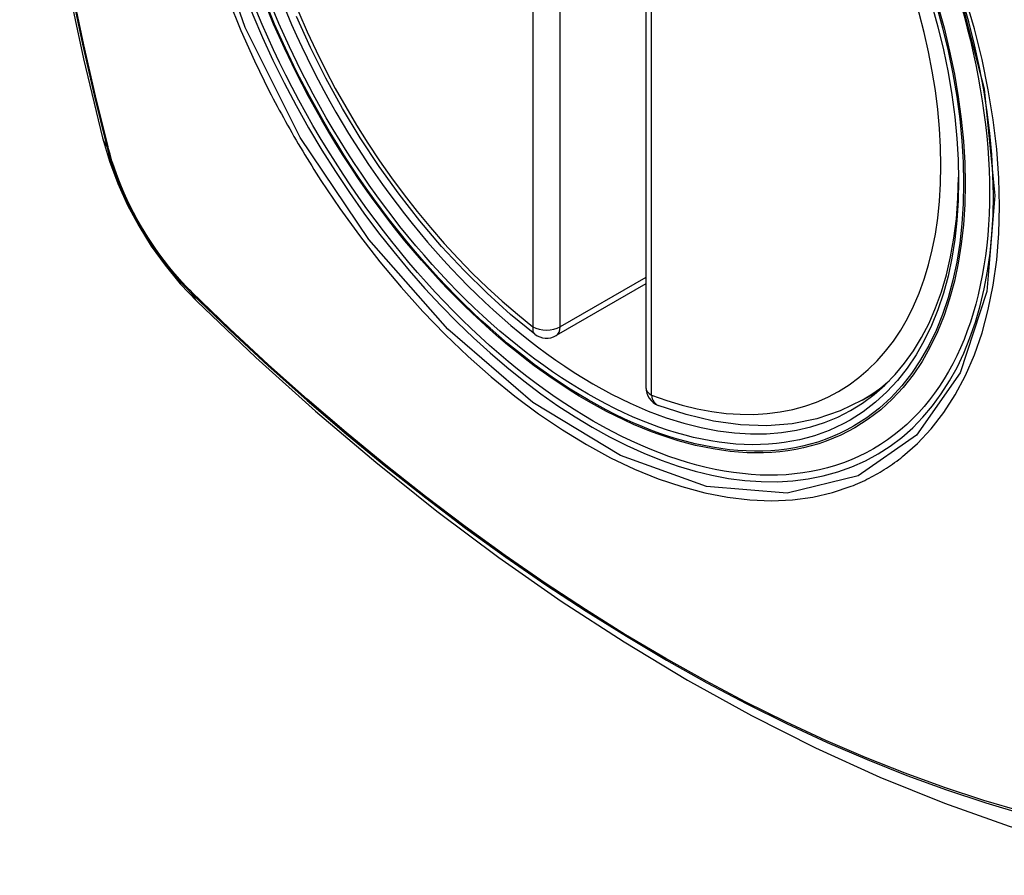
# Model space of a CAD drawing. Header units: inches. Extents: x 532.4 to 626.5, y 208.9 to 290.2.
# Tile 21 of 122: x 553.073 to 553.674, y 269.811 to 270.334. Entities that reach past the tile are written whole.
import ezdxf

# ---------------------------------------------------------------- set-up
doc = ezdxf.new("R2010")
doc.units = ezdxf.units.IN
doc.header["$MEASUREMENT"] = 0
doc.layers.add('Visible Edges(ANSI)', color=7, linetype='Continuous', lineweight=25)
doc.layers.add('Visible Tangent Edges(ANSI)', color=7, linetype='Continuous', lineweight=25)

msp = doc.modelspace()

# ---------------------------------------------------------------- linework, layer by layer
at = {"layer": 'Visible Edges(ANSI)'}
for p, q in [((553.45544, 270.59418), (553.45544, 270.1095)), ((553.45544, 270.17263), (553.40078, 270.14107)), ((553.58756, 270.10168), (553.59783, 270.10761))]:
    msp.add_line(p, q, dxfattribs=at)
at = {"layer": 'Visible Edges(ANSI)', "flags": 128}
for points in [[(553.12718, 270.96918), (553.11434, 270.93112), (553.10328, 270.89194), (553.09398, 270.8517), (553.08642, 270.81048), (553.08058, 270.76834), (553.07643, 270.72534), (553.07396, 270.68155), (553.07314, 270.63702), (553.07395, 270.59183), (553.07638, 270.54602), (553.0804, 270.49966), (553.086, 270.45283), (553.09315, 270.40558), (553.10183, 270.35798), (553.11202, 270.3101), (553.12369, 270.26202)], [(553.38763, 270.14196), (553.37294, 270.15397), (553.35853, 270.16696), (553.34445, 270.18087), (553.33076, 270.19563), (553.31753, 270.21119), (553.30481, 270.22747), (553.29265, 270.2444), (553.28111, 270.2619), (553.27024, 270.27989), (553.26009, 270.2983), (553.25071, 270.31705), (553.24213, 270.33604)], [(553.12369, 270.26202), (553.12793, 270.24772), (553.13307, 270.234), (553.13906, 270.2208), (553.14586, 270.20808), (553.15348, 270.19583), (553.16192, 270.18404), (553.17123, 270.17272), (553.18149, 270.16191)], [(553.18149, 270.16191), (553.2173, 270.12775), (553.25367, 270.09499), (553.29055, 270.06367), (553.32789, 270.03385), (553.36565, 270.00559), (553.40379, 269.97893), (553.44225, 269.95393), (553.48098, 269.93062), (553.51995, 269.90907), (553.55912, 269.88931), (553.59843, 269.87141), (553.63784, 269.8554), (553.67732, 269.84133), (553.71681, 269.82927), (553.75627, 269.81925), (553.79565, 269.81135)], [(553.58756, 270.10168), (553.57415, 270.09508), (553.55988, 270.09026), (553.54489, 270.08724), (553.52929, 270.08602), (553.51321, 270.08657), (553.49675, 270.08885), (553.48001, 270.09283), (553.46307, 270.09846)]]:
    msp.add_lwpolyline(points, dxfattribs=at)
at = {"layer": 'Visible Edges(ANSI)'}
for centre, start, end in [((553.39487, 270.15129), 232.17173, 300), ((553.46725, 270.1095), 180, 249.28185)]:
    msp.add_arc(centre, 0.01181, start, end, dxfattribs=at)
msp.add_ellipse((553.42027, 270.36651), major_axis=(-0.15994, 0.27703), ratio=0.57735, dxfattribs=at)
msp.add_ellipse((553.42375, 270.36852), major_axis=(0.15748, -0.27276), ratio=0.57735, start_param=2.363977, end_param=7.060801, dxfattribs=at)
at = {"layer": 'Visible Tangent Edges(ANSI)'}
for p, q in [((553.38652, 270.63115), (553.38652, 270.14647)), ((553.40322, 270.14647), (553.40322, 270.63115)), ((553.4589, 270.10468), (553.4589, 270.58936)), ((553.12722, 270.25589), (553.1271, 270.25635)), ((553.45544, 270.17662), (553.40322, 270.14647)), ((553.17828, 270.16769), (553.17795, 270.16802))]:
    msp.add_line(p, q, dxfattribs=at)
at = {"layer": 'Visible Tangent Edges(ANSI)', "flags": 128}
for points in [[(553.10496, 270.85615), (553.09915, 270.8318), (553.09402, 270.80686), (553.08956, 270.78137), (553.08579, 270.75535), (553.0827, 270.72884), (553.08031, 270.70186), (553.0786, 270.67447), (553.07759, 270.64669), (553.07726, 270.61853), (553.07762, 270.58997), (553.07867, 270.56104), (553.0804, 270.53175), (553.08281, 270.50213), (553.0859, 270.47223), (553.08967, 270.44207), (553.09411, 270.41165), (553.09923, 270.381), (553.10501, 270.35015), (553.11145, 270.31911), (553.11856, 270.28792), (553.12632, 270.25659)], [(553.1271, 270.25635), (553.11933, 270.28761), (553.11221, 270.31873), (553.10575, 270.3497), (553.09995, 270.3805), (553.09481, 270.41109), (553.09035, 270.44145), (553.08657, 270.47155), (553.08347, 270.5014), (553.08104, 270.53096), (553.0793, 270.5602), (553.07825, 270.58907), (553.07789, 270.61755), (553.07822, 270.64564), (553.07924, 270.67334), (553.08095, 270.70065), (553.08336, 270.72753), (553.08646, 270.75394), (553.09024, 270.77984), (553.09472, 270.80522), (553.09987, 270.83004), (553.1057, 270.85427)], [(553.6444, 270.36031), (553.66213, 270.29182), (553.66867, 270.22667), (553.66374, 270.16802), (553.64748, 270.11838), (553.62085, 270.08024), (553.58506, 270.05536), (553.5417, 270.04481), (553.49256, 270.049), (553.44001, 270.06775), (553.38647, 270.10026), (553.33448, 270.14493), (553.28635, 270.19985), (553.2445, 270.26222), (553.21088, 270.3293), (553.18674, 270.39837)], [(553.20055, 270.34635), (553.20821, 270.32755), (553.21655, 270.30892), (553.22557, 270.2905)], [(553.6123, 270.06722), (553.62137, 270.07522), (553.62976, 270.08419), (553.63745, 270.09411), (553.64441, 270.10499), (553.65064, 270.11678), (553.65609, 270.12943), (553.66076, 270.14287), (553.6646, 270.15702), (553.66759, 270.17183), (553.66972, 270.1873), (553.671, 270.20343), (553.67143, 270.22015), (553.67101, 270.23736), (553.66973, 270.255), (553.66758, 270.27298), (553.66459, 270.29125), (553.66077, 270.30978), (553.65613, 270.32849), (553.65069, 270.34733)], [(553.22557, 270.2905), (553.22676, 270.28816), (553.22797, 270.28584), (553.22919, 270.28351), (553.23042, 270.28119), (553.23166, 270.27887), (553.23291, 270.27656), (553.23417, 270.27426), (553.23544, 270.27196), (553.23672, 270.26966), (553.23801, 270.26737), (553.23931, 270.26508), (553.24062, 270.2628), (553.24194, 270.26052), (553.24327, 270.25825), (553.24461, 270.25599), (553.24596, 270.25373), (553.24732, 270.25148), (553.24869, 270.24923), (553.25006, 270.24699), (553.25145, 270.24476), (553.25285, 270.24253), (553.25425, 270.24031), (553.25567, 270.2381), (553.2571, 270.23589)], [(553.12632, 270.25659), (553.12741, 270.25254), (553.12861, 270.24848), (553.12992, 270.24441), (553.13134, 270.24033), (553.13287, 270.23626), (553.1345, 270.2322), (553.13623, 270.22815), (553.13805, 270.22412), (553.13997, 270.22012), (553.14199, 270.21614), (553.14409, 270.21221), (553.14628, 270.20832), (553.14856, 270.20447), (553.15091, 270.20068), (553.15335, 270.19695), (553.15585, 270.19329), (553.15843, 270.18969), (553.16107, 270.18617), (553.16378, 270.18273), (553.16654, 270.17938), (553.16936, 270.17611), (553.17223, 270.17294), (553.17514, 270.16986), (553.1781, 270.16689)], [(553.17795, 270.16802), (553.17505, 270.17095), (553.1722, 270.17398), (553.1694, 270.1771), (553.16665, 270.18031), (553.16395, 270.1836), (553.1613, 270.18698), (553.15872, 270.19043), (553.15621, 270.19395), (553.15376, 270.19754), (553.15138, 270.20118), (553.14908, 270.20489), (553.14686, 270.20865), (553.14471, 270.21245), (553.14266, 270.2163), (553.14068, 270.22018), (553.1388, 270.2241), (553.13701, 270.22804), (553.13531, 270.232), (553.13371, 270.23597), (553.1322, 270.23996), (553.1308, 270.24395), (553.1295, 270.24794), (553.12831, 270.25192), (553.12722, 270.25589)], [(553.2571, 270.23589), (553.26858, 270.21883), (553.28058, 270.20225), (553.29307, 270.18618), (553.306, 270.17071), (553.31931, 270.15588), (553.33296, 270.14175), (553.3469, 270.1284), (553.36107, 270.11586), (553.37543, 270.10416), (553.38993, 270.09335), (553.40454, 270.08345), (553.41921, 270.07449), (553.4339, 270.06651), (553.44852, 270.05956), (553.46302, 270.05365), (553.47737, 270.0488), (553.4915, 270.04501), (553.50538, 270.0423), (553.51897, 270.04069), (553.53222, 270.04017), (553.54507, 270.04076), (553.55746, 270.04244), (553.56937, 270.04519), (553.58077, 270.04902)], [(553.1781, 270.16689), (553.20138, 270.14449), (553.22491, 270.12268), (553.24867, 270.10149), (553.27263, 270.08095), (553.29676, 270.06109), (553.32104, 270.04192), (553.34543, 270.02348), (553.36992, 270.00579), (553.39446, 269.98885), (553.41902, 269.97271), (553.44358, 269.95736), (553.46813, 269.9428), (553.49268, 269.92904), (553.51722, 269.91608), (553.54174, 269.90392), (553.5662, 269.89259), (553.59057, 269.88208), (553.61483, 269.87243), (553.63898, 269.86362), (553.66299, 269.85566), (553.68686, 269.84856)], [(553.68559, 269.85014), (553.66183, 269.85716), (553.63791, 269.86505), (553.61386, 269.87378), (553.58968, 269.88337), (553.56539, 269.89381), (553.541, 269.90509), (553.51656, 269.9172), (553.49208, 269.93012), (553.4676, 269.94384), (553.4431, 269.95836), (553.4186, 269.97368), (553.3941, 269.98981), (553.36961, 270.00672), (553.34519, 270.0244), (553.32085, 270.04283), (553.29663, 270.06198), (553.27255, 270.08183), (553.24865, 270.10235), (553.22496, 270.12352), (553.2015, 270.1453), (553.17828, 270.16769)], [(553.58077, 270.04902), (553.58219, 270.04958), (553.5836, 270.05016), (553.585, 270.05076), (553.58639, 270.05138), (553.58777, 270.05201), (553.58914, 270.05266), (553.59051, 270.05333), (553.59186, 270.05401), (553.59321, 270.05471), (553.59455, 270.05543), (553.59588, 270.05616), (553.5972, 270.05691), (553.59851, 270.05768), (553.59981, 270.05846), (553.6011, 270.05926), (553.60238, 270.06008), (553.60366, 270.06092), (553.60492, 270.06177), (553.60617, 270.06263), (553.60742, 270.06352), (553.60865, 270.06442), (553.60988, 270.06534), (553.61109, 270.06627), (553.6123, 270.06722)]]:
    msp.add_lwpolyline(points, dxfattribs=at)
at = {"layer": 'Visible Tangent Edges(ANSI)'}
for centre, major_axis, ratio, start_param, end_param in [((553.42276, 270.36794), (-0.17318, 0.29996), 0.57735, 5.05527, 10.652693), ((553.42271, 270.36791), (-0.15059, 0.26083), 0.57735, 5.66855, 8.468616), ((553.42271, 270.36791), (0.15059, -0.26083), 0.57735, 5.66855, 8.468616), ((553.23807, 270.29149), (-0.11437, -0.02947), 0.354513, 0, 0.141666), ((553.13563, 270.25949), (-0.00953, -0.00245), 0.359305, 0.141946, 0.405653), ((553.18527, 270.1735), (-0.00689, -0.00703), 0.359305, 5.877532, 6.141239), ((553.2642, 270.24622), (-0.08271, -0.08432), 0.354513, 6.141519, 6.283185), ((553.39487, 270.15129), (-0.00724, -0.00933), 0.470841, 5.569756, 6.283185), ((553.39487, 270.15129), (0.01181, 0), 0.57735, 3.926991, 5.497787), ((553.39487, 270.15129), (0.00591, -0.01023), 0.57735, 0, 0.785398), ((553.46725, 270.1095), (-0.01181, 0), 0.57735, 0, 0.785398), ((553.43106, 270.37274), (0.1565, -0.27106), 0.57735, 0, 0.111997), ((553.46725, 270.1095), (-0.00418, -0.01105), 0.667065, 5.396522, 6.283185)]:
    msp.add_ellipse(centre, major_axis=major_axis, ratio=ratio, start_param=start_param, end_param=end_param, dxfattribs=at)
for centre, major_axis in [((553.42335, 270.36828), (0.17111, -0.29637)), ((553.42038, 270.36657), (-0.1627, 0.2818)), ((553.42027, 270.36651), (0.1621, -0.28076))]:
    msp.add_ellipse(centre, major_axis=major_axis, ratio=0.57735, dxfattribs=at)

doc.saveas('drawing.dxf')
